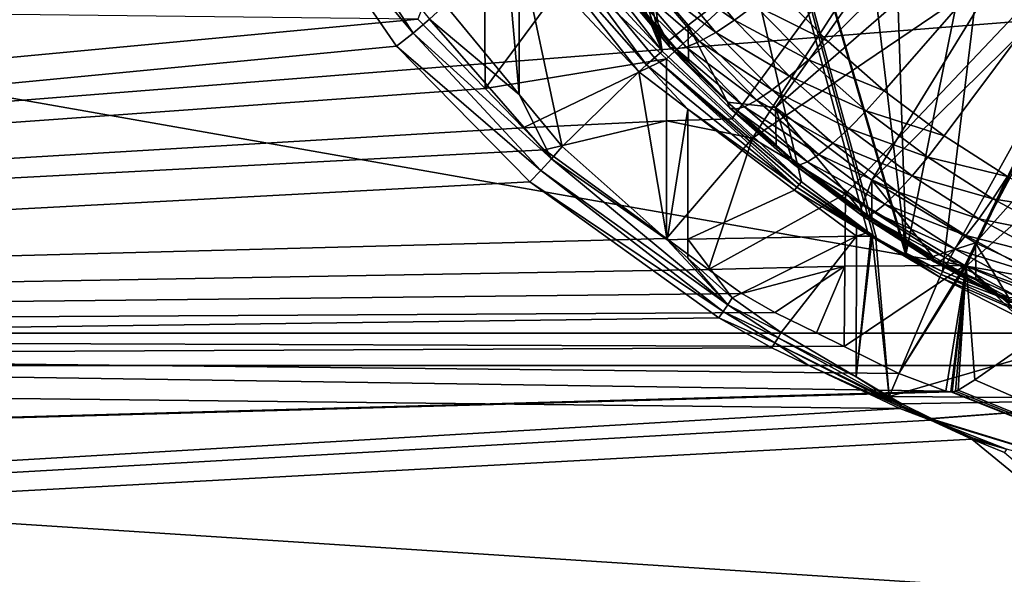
# Model space of a CAD drawing. Extents: x -850 to 850, y -465 to 0.
# Tile 29 of 125: x -53 to -18, y -435 to -416. Entities that reach past the tile are written whole.
import ezdxf

# ---------------------------------------------------------------- set-up
doc = ezdxf.new("R2010")
doc.units = 0
doc.linetypes.add('SOLIDLINE', pattern=[0])
doc.layers.add('BE3C_Lux_3440_1', color=252, linetype='SOLIDLINE')
doc.layers.add('Ueberlaufrosette_Modell_1', color=251, linetype='SOLIDLINE')

msp = doc.modelspace()

# ---------------------------------------------------------------- linework, layer by layer
at = {"layer": 'BE3C_Lux_3440_1', "color": 252}
for points in [[(-37.0441, -371.641, 301.841), (-30.2932, -416.761, 314.193), (-39.1904, -377.129, 303.343)], [(-37.0441, -371.641, 301.841), (-22.9477, -423.181, 315.95), (-23.1453, -423.036, 315.911)], [(-37.0441, -371.641, 301.841), (-21.7976, -423.8, 316.12), (-21.8152, -423.829, 316.128)], [(-22.9477, -423.181, 315.95), (-37.0441, -371.641, 301.841), (-22.8269, -423.274, 315.976)], [(-22.8269, -423.274, 315.976), (-37.0441, -371.641, 301.841), (-21.8152, -423.829, 316.128)], [(-23.1453, -423.036, 315.911), (-25.4439, -421.313, 315.439), (-37.0441, -371.641, 301.841)], [(-37.0441, -371.641, 301.841), (-25.4439, -421.313, 315.439), (-30.2932, -416.761, 314.193)], [(-37.0441, -371.641, 301.841), (-25.1141, -395.643, 308.412), (-21.7976, -423.8, 316.12)], [(-39.1904, -377.129, 303.343), (-30.2932, -416.761, 314.193), (-40.7676, -384.735, 305.426)], [(-40.7676, -384.735, 305.426), (-30.2932, -416.761, 314.193), (-40.9665, -390.861, 307.103)], [(-40.9665, -390.861, 307.103), (-30.2932, -416.761, 314.193), (-34.3347, -411.508, 312.755)], [(-21.7976, -423.8, 316.12), (-25.1141, -395.643, 308.412), (-22.5167, -401.691, 310.067)], [(-155.351, -400.371, 306.259), (-47.6921, -400.359, 306.35), (-155.201, -427.711, 317.378)], [(-155.351, -400.371, -306.259), (-155.201, -427.711, -317.378), (0, -427.711, -317.414)], [(0, -427.711, -317.414), (0, -400.371, -306.33), (-155.351, -400.371, -306.259)], [(-155.201, -427.711, 317.378), (-47.6921, -400.359, 306.35), (-46.8777, -403.674, 307.434)], [(-21.7976, -423.8, 316.12), (-22.5167, -401.691, 310.067), (-18.3848, -406.885, 311.489)], [(-155.201, -427.711, 317.378), (-46.8777, -403.674, 307.434), (-43.9903, -410.131, 309.758)], [(-30.1413, -417.02, 316.856), (-18.3848, -406.225, 313.901), (-33.4418, -413.974, 316.022)], [(-30.1413, -417.02, 316.856), (-27.8681, -419.118, 317.43), (-18.3848, -406.225, 313.901)], [(-18.3848, -406.225, 313.901), (-27.8681, -419.118, 317.43), (-27.1466, -419.784, 317.612)], [(-18.3848, -406.225, 313.901), (-27.1466, -419.784, 317.612), (-13, -410.21, 314.991)], [(-18.3848, -406.885, 311.489), (-20.5228, -424.438, 316.295), (-21.7976, -423.8, 316.12)], [(-13, -410.87, 312.58), (-20.5228, -424.438, 316.295), (-18.3848, -406.885, 311.489)], [(-38.971, -416.129, 312.184), (-43.9903, -410.131, 309.758), (-43.1955, -409.707, 309.686)], [(-38.4013, -415.646, 312.163), (-38.971, -416.129, 312.184), (-43.1955, -409.707, 309.686)], [(-36.4638, -418.061, 315.674), (-36.5106, -409.645, 314.837), (-38.8118, -415.644, 314.629)], [(-36.4638, -418.061, 315.674), (-33.4418, -413.974, 316.022), (-36.5106, -409.645, 314.837)], [(-43.9903, -410.131, 309.758), (-39.5537, -416.578, 312.31), (-155.201, -427.711, 317.378)], [(-38.971, -416.129, 312.184), (-39.5537, -416.578, 312.31), (-43.9903, -410.131, 309.758)], [(-13, -410.21, 314.991), (-27.1466, -419.784, 317.612), (-23.9069, -421.728, 318.144)], [(-13, -410.21, 314.991), (-23.9069, -421.728, 318.144), (-19.7451, -424.224, 318.828)], [(-19.6974, -424.253, 318.836), (-13, -410.21, 314.991), (-19.7451, -424.224, 318.828)], [(-19.6974, -424.253, 318.836), (-6.72929, -412.715, 315.677), (-13, -410.21, 314.991)], [(-13, -410.87, 312.58), (-15.8347, -426.339, 316.815), (-20.5228, -424.438, 316.295)], [(-30.2932, -416.761, 314.193), (-34.8295, -411.816, 312.804), (-34.3347, -411.508, 312.755)], [(-35.3175, -412.137, 312.786), (-34.8295, -411.816, 312.804), (-30.8375, -417.233, 314.268)], [(-30.8375, -417.233, 314.268), (-34.8295, -411.816, 312.804), (-30.5661, -416.994, 314.243)], [(-30.2932, -416.761, 314.193), (-30.5661, -416.994, 314.243), (-34.8295, -411.816, 312.804)], [(-30.8375, -417.233, 314.268), (-31.1061, -417.477, 314.267), (-35.3175, -412.137, 312.786)], [(-35.3175, -412.137, 312.786), (-31.1061, -417.477, 314.267), (-35.2715, -413.025, 312.875)], [(-35.7921, -412.468, 312.702), (-35.2732, -418.27, 313.431), (-37.8574, -415.142, 312.249)], [(-35.2715, -413.025, 312.875), (-35.2732, -418.27, 313.431), (-35.7921, -412.468, 312.702)], [(-35.2715, -413.025, 312.875), (-33.7766, -420.081, 314.115), (-35.2732, -418.27, 313.431)], [(-31.1061, -417.477, 314.267), (-33.7766, -420.081, 314.115), (-35.2715, -413.025, 312.875)], [(-15.8825, -425.833, 319.268), (-6.72929, -412.715, 315.677), (-19.6974, -424.253, 318.836)], [(-30.1413, -417.02, 316.856), (-33.4418, -413.974, 316.022), (-36.4638, -418.061, 315.674)], [(-155.202, -426.579, 319.607), (-38.8118, -415.644, 314.629), (-155.269, -414.291, 314.024)], [(-155.269, -414.291, -314.024), (0, -414.294, -314.077), (-155.202, -426.579, -319.607)], [(0, -414.294, -314.077), (0, -426.581, -319.644), (-155.202, -426.579, -319.607)], [(-38.4013, -415.646, 312.163), (-37.8574, -415.142, 312.249), (-35.2732, -418.27, 313.431)], [(-155.202, -426.579, 319.607), (-36.4638, -418.061, 315.674), (-38.8118, -415.644, 314.629)], [(-34.1442, -420.508, 314.135), (-38.971, -416.129, 312.184), (-38.4013, -415.646, 312.163)], [(-38.4013, -415.646, 312.163), (-35.2732, -418.27, 313.431), (-34.1442, -420.508, 314.135)], [(-34.5215, -420.918, 314.216), (-39.5537, -416.578, 312.31), (-38.971, -416.129, 312.184)], [(-34.1442, -420.508, 314.135), (-34.5215, -420.918, 314.216), (-38.971, -416.129, 312.184)], [(-155.201, -427.711, 317.378), (-39.5537, -416.578, 312.31), (-34.9036, -421.308, 314.356)], [(-34.5215, -420.918, 314.216), (-34.9036, -421.308, 314.356), (-39.5537, -416.578, 312.31)], [(-25.4439, -421.313, 315.439), (-30.5661, -416.994, 314.243), (-30.2932, -416.761, 314.193)], [(-35.1325, -419.431, 316.267), (-30.1413, -417.02, 316.856), (-36.4638, -418.061, 315.674)], [(-35.1325, -419.431, 316.267), (-30.1473, -419.183, 317.203), (-30.1413, -417.02, 316.856)], [(-30.8375, -417.233, 314.268), (-30.5661, -416.994, 314.243), (-25.6035, -421.5, 315.484)], [(-25.6035, -421.5, 315.484), (-30.5661, -416.994, 314.243), (-25.5237, -421.406, 315.463)], [(-25.4439, -421.313, 315.439), (-25.5237, -421.406, 315.463), (-30.5661, -416.994, 314.243)], [(-30.1413, -417.02, 316.856), (-30.1473, -419.183, 317.203), (-27.8681, -419.118, 317.43)], [(-31.1061, -417.477, 314.267), (-30.1187, -423.333, 315.482), (-33.7766, -420.081, 314.115)], [(-30.8375, -417.233, 314.268), (-29.3995, -418.773, 314.655), (-31.1061, -417.477, 314.267)], [(-29.3995, -418.773, 314.655), (-30.1187, -423.333, 315.482), (-31.1061, -417.477, 314.267)], [(-25.6035, -421.5, 315.484), (-29.3995, -418.773, 314.655), (-30.8375, -417.233, 314.268)], [(-35.1325, -419.431, 316.267), (-36.4638, -418.061, 315.674), (-155.202, -426.579, 319.607)], [(-34.1442, -420.508, 314.135), (-35.2732, -418.27, 313.431), (-33.7766, -420.081, 314.115)], [(-29.3995, -418.773, 314.655), (-29.4016, -423.307, 315.574), (-30.1187, -423.333, 315.482)], [(-25.6832, -421.595, 315.502), (-29.4016, -423.307, 315.574), (-29.3995, -418.773, 314.655)], [(-25.6035, -421.5, 315.484), (-25.6832, -421.595, 315.502), (-29.3995, -418.773, 314.655)], [(-34.3894, -420.196, 316.598), (-30.1473, -419.183, 317.203), (-35.1325, -419.431, 316.267)], [(-30.1479, -423.285, 318.052), (-30.1473, -419.183, 317.203), (-34.3894, -420.196, 316.598)], [(-30.1479, -423.285, 318.052), (-27.1466, -419.784, 317.612), (-30.1473, -419.183, 317.203)], [(-27.8681, -419.118, 317.43), (-30.1473, -419.183, 317.203), (-27.1466, -419.784, 317.612)], [(-155.202, -426.579, 319.607), (-34.3894, -420.196, 316.598), (-35.1325, -419.431, 316.267)], [(-28.6735, -424.36, 318.557), (-27.1466, -419.784, 317.612), (-30.1479, -423.285, 318.052)], [(-28.6735, -424.36, 318.557), (-23.9069, -421.728, 318.144), (-27.1466, -419.784, 317.612)], [(-155.202, -426.579, 319.607), (-30.1479, -423.285, 318.052), (-34.3894, -420.196, 316.598)], [(-34.1442, -420.508, 314.135), (-33.7766, -420.081, 314.115), (-30.1187, -423.333, 315.482)], [(-28.0066, -425.591, 316.399), (-34.5215, -420.918, 314.216), (-34.1442, -420.508, 314.135)], [(-34.1442, -420.508, 314.135), (-30.1187, -423.333, 315.482), (-28.0066, -425.591, 316.399)], [(-28.1653, -425.826, 316.484), (-34.9036, -421.308, 314.356), (-34.5215, -420.918, 314.216)], [(-28.0066, -425.591, 316.399), (-28.1653, -425.826, 316.484), (-34.5215, -420.918, 314.216)], [(-155.201, -427.711, 317.378), (-34.9036, -421.308, 314.356), (-28.3246, -426.053, 316.586)], [(-28.1653, -425.826, 316.484), (-28.3246, -426.053, 316.586), (-34.9036, -421.308, 314.356)], [(-25.6832, -421.595, 315.502), (-23.527, -423.2, 315.949), (-29.4016, -423.307, 315.574)], [(-23.5268, -422.898, 315.87), (-25.6832, -421.595, 315.502), (-25.6035, -421.5, 315.484)], [(-23.5268, -422.898, 315.87), (-23.527, -423.2, 315.949), (-25.6832, -421.595, 315.502)], [(-25.6035, -421.5, 315.484), (-25.5237, -421.406, 315.463), (-23.1779, -423.078, 315.922)], [(-23.1779, -423.078, 315.922), (-23.5268, -422.898, 315.87), (-25.6035, -421.5, 315.484)], [(-23.1453, -423.036, 315.911), (-25.5237, -421.406, 315.463), (-25.4439, -421.313, 315.439)], [(-23.1779, -423.078, 315.922), (-25.5237, -421.406, 315.463), (-23.1616, -423.057, 315.916)], [(-23.1453, -423.036, 315.911), (-23.1616, -423.057, 315.916), (-25.5237, -421.406, 315.463)], [(-23.9264, -424.25, 318.848), (-23.9069, -421.728, 318.144), (-28.6735, -424.36, 318.557)], [(-23.9264, -424.25, 318.848), (-19.7451, -424.224, 318.828), (-23.9069, -421.728, 318.144)], [(-23.5268, -422.898, 315.87), (-23.1942, -423.099, 315.927), (-23.527, -423.2, 315.949)], [(-23.1779, -423.078, 315.922), (-23.1942, -423.099, 315.927), (-23.5268, -422.898, 315.87)], [(-28.6735, -424.36, 318.557), (-30.1479, -423.285, 318.052), (-155.202, -426.579, 319.607)], [(-29.4016, -423.307, 315.574), (-29.4021, -423.97, 315.749), (-30.1187, -423.333, 315.482)], [(-29.4016, -423.307, 315.574), (-27.849, -425.351, 316.329), (-29.4021, -423.97, 315.749)], [(-23.527, -423.2, 315.949), (-27.849, -425.351, 316.329), (-29.4016, -423.307, 315.574)], [(-23.527, -423.2, 315.949), (-26.1425, -426.559, 316.885), (-27.849, -425.351, 316.329)], [(-23.5298, -428.107, 317.643), (-26.1425, -426.559, 316.885), (-23.527, -423.2, 315.949)], [(-23.527, -423.2, 315.949), (-23.0268, -423.198, 315.955), (-23.5298, -428.107, 317.643)], [(-23.5298, -428.107, 317.643), (-23.0268, -423.198, 315.955), (-22.9827, -423.224, 315.962)], [(-23.5298, -428.107, 317.643), (-22.9827, -423.224, 315.962), (-22.3839, -428.785, 317.975)], [(-23.527, -423.2, 315.949), (-23.1942, -423.099, 315.927), (-23.0268, -423.198, 315.955)], [(-23.0268, -423.198, 315.955), (-23.1942, -423.099, 315.927), (-23.1779, -423.078, 315.922)], [(-23.1779, -423.078, 315.922), (-23.1616, -423.057, 315.916), (-22.971, -423.21, 315.958)], [(-22.971, -423.21, 315.958), (-23.0268, -423.198, 315.955), (-23.1779, -423.078, 315.922)], [(-22.9477, -423.181, 315.95), (-23.1616, -423.057, 315.916), (-23.1453, -423.036, 315.911)], [(-22.971, -423.21, 315.958), (-23.1616, -423.057, 315.916), (-22.9594, -423.195, 315.954)], [(-22.9477, -423.181, 315.95), (-22.9594, -423.195, 315.954), (-23.1616, -423.057, 315.916)], [(-22.971, -423.21, 315.958), (-22.9827, -423.224, 315.962), (-23.0268, -423.198, 315.955)], [(-22.8447, -423.295, 315.981), (-22.9827, -423.224, 315.962), (-22.971, -423.21, 315.958)], [(-22.3839, -428.785, 317.975), (-22.9827, -423.224, 315.962), (-22.8536, -423.305, 315.984)], [(-22.8447, -423.295, 315.981), (-22.8536, -423.305, 315.984), (-22.9827, -423.224, 315.962)], [(-22.971, -423.21, 315.958), (-22.9594, -423.195, 315.954), (-22.8358, -423.285, 315.979)], [(-22.8358, -423.285, 315.979), (-22.8447, -423.295, 315.981), (-22.971, -423.21, 315.958)], [(-22.8269, -423.274, 315.976), (-22.9594, -423.195, 315.954), (-22.9477, -423.181, 315.95)], [(-22.8358, -423.285, 315.979), (-22.9594, -423.195, 315.954), (-22.8269, -423.274, 315.976)], [(-20.6191, -424.626, 316.351), (-22.8536, -423.305, 315.984), (-22.8447, -423.295, 315.981)], [(-22.3839, -428.785, 317.975), (-22.8536, -423.305, 315.984), (-20.6191, -424.626, 316.351)], [(-20.6191, -424.626, 316.351), (-22.8447, -423.295, 315.981), (-22.8358, -423.285, 315.979)], [(-21.8328, -423.859, 316.136), (-22.8358, -423.285, 315.979), (-22.8269, -423.274, 315.976)], [(-20.6191, -424.626, 316.351), (-22.8358, -423.285, 315.979), (-21.8328, -423.859, 316.136)], [(-22.8269, -423.274, 315.976), (-21.8152, -423.829, 316.128), (-21.8328, -423.859, 316.136)], [(-28.0066, -425.591, 316.399), (-30.1187, -423.333, 315.482), (-29.4021, -423.97, 315.749)], [(-28.0066, -425.591, 316.399), (-29.4021, -423.97, 315.749), (-27.849, -425.351, 316.329)], [(-21.8328, -423.859, 316.136), (-21.8152, -423.829, 316.128), (-20.571, -424.533, 316.322)], [(-21.8328, -423.859, 316.136), (-20.571, -424.533, 316.322), (-20.6191, -424.626, 316.351)], [(-21.8152, -423.829, 316.128), (-21.7976, -423.8, 316.12), (-20.5228, -424.438, 316.295)], [(-21.8152, -423.829, 316.128), (-20.5228, -424.438, 316.295), (-20.571, -424.533, 316.322)], [(-28.6735, -424.36, 318.557), (-27.5169, -425.202, 318.954), (-23.9264, -424.25, 318.848)], [(-23.9264, -424.25, 318.848), (-27.5169, -425.202, 318.954), (-26.3719, -425.861, 319.281)], [(-23.9264, -424.25, 318.848), (-26.3719, -425.861, 319.281), (-24.9213, -426.574, 319.645)], [(-24.9213, -426.574, 319.645), (-23.9563, -427.048, 319.887), (-23.9264, -424.25, 318.848)], [(-22.044, -427.988, 320.366), (-19.7451, -424.224, 318.828), (-23.9563, -427.048, 319.887)], [(-23.9563, -427.048, 319.887), (-19.7451, -424.224, 318.828), (-23.9264, -424.25, 318.848)], [(-22.044, -427.988, 320.366), (-19.6974, -424.253, 318.836), (-19.7451, -424.224, 318.828)], [(-20.4056, -428.604, 320.689), (-19.6974, -424.253, 318.836), (-22.044, -427.988, 320.366)], [(-20.4056, -428.604, 320.689), (-20.2412, -428.625, 320.701), (-19.6974, -424.253, 318.836)], [(-19.6974, -424.253, 318.836), (-20.2412, -428.625, 320.701), (-20.1897, -428.624, 320.7)], [(-20.1897, -428.624, 320.7), (-20.0743, -428.604, 320.69), (-19.6974, -424.253, 318.836)], [(-19.6974, -424.253, 318.836), (-20.0743, -428.604, 320.69), (-19.9783, -428.569, 320.671)], [(-19.6974, -424.253, 318.836), (-19.9783, -428.569, 320.671), (-19.4047, -428.208, 320.481)], [(-19.4047, -428.208, 320.481), (-17.2128, -426.683, 319.695), (-19.6974, -424.253, 318.836)], [(-19.6974, -424.253, 318.836), (-17.2128, -426.683, 319.695), (-17.0527, -426.581, 319.644)], [(-19.6974, -424.253, 318.836), (-17.0527, -426.581, 319.644), (-15.8825, -425.833, 319.268)], [(-155.202, -426.579, 319.607), (-27.5169, -425.202, 318.954), (-28.6735, -424.36, 318.557)], [(-16.0678, -426.959, 317.035), (-22.3839, -428.785, 317.975), (-20.6191, -424.626, 316.351)], [(-20.6191, -424.626, 316.351), (-20.571, -424.533, 316.322), (-15.9515, -426.653, 316.913)], [(-20.6191, -424.626, 316.351), (-15.9515, -426.653, 316.913), (-16.0678, -426.959, 317.035)], [(-20.571, -424.533, 316.322), (-20.5228, -424.438, 316.295), (-15.8347, -426.339, 316.815)], [(-20.571, -424.533, 316.322), (-15.8347, -426.339, 316.815), (-15.9515, -426.653, 316.913)], [(-155.202, -426.579, 319.607), (-26.3719, -425.861, 319.281), (-27.5169, -425.202, 318.954)], [(-26.1425, -426.559, 316.885), (-28.0066, -425.591, 316.399), (-27.849, -425.351, 316.329)], [(-26.2538, -426.742, 316.949), (-28.1653, -425.826, 316.484), (-28.0066, -425.591, 316.399)], [(-26.1425, -426.559, 316.885), (-26.2538, -426.742, 316.949), (-28.0066, -425.591, 316.399)], [(-155.202, -426.579, 319.607), (-24.9213, -426.574, 319.645), (-26.3719, -425.861, 319.281)], [(-28.3246, -426.053, 316.586), (-26.4773, -427.097, 317.104), (-155.201, -427.711, 317.378)], [(-26.3654, -426.922, 317.022), (-28.3246, -426.053, 316.586), (-28.1653, -425.826, 316.484)], [(-26.3654, -426.922, 317.022), (-26.4773, -427.097, 317.104), (-28.3246, -426.053, 316.586)], [(-26.2538, -426.742, 316.949), (-26.3654, -426.922, 317.022), (-28.1653, -425.826, 316.484)], [(-315.377, -436.798, 325.266), (-20.4056, -428.604, 320.689), (-155.202, -426.579, 319.607)], [(-155.202, -426.579, -319.607), (0, -436.647, -325.345), (-315.377, -436.798, -325.266)], [(-23.9563, -427.048, 319.887), (-24.9213, -426.574, 319.645), (-155.202, -426.579, 319.607)], [(-155.202, -426.579, 319.607), (-20.4056, -428.604, 320.689), (-22.044, -427.988, 320.366)], [(-155.202, -426.579, 319.607), (-22.044, -427.988, 320.366), (-23.9563, -427.048, 319.887)], [(-155.202, -426.579, -319.607), (0, -426.581, -319.644), (0, -436.647, -325.345)], [(-21.9641, -429.101, 318.129), (-26.3654, -426.922, 317.022), (-26.2538, -426.742, 316.949)], [(-23.5298, -428.107, 317.643), (-26.2538, -426.742, 316.949), (-26.1425, -426.559, 316.885)], [(-23.5298, -428.107, 317.643), (-21.9641, -429.101, 318.129), (-26.2538, -426.742, 316.949)], [(-17.2128, -426.683, 319.695), (-19.4047, -428.208, 320.481), (0, -436.647, 325.345)], [(-25.189, -427.704, 317.414), (-26.4773, -427.097, 317.104), (-26.3654, -426.922, 317.022)], [(-26.3654, -426.922, 317.022), (-21.9893, -429.152, 318.154), (-25.189, -427.704, 317.414)], [(-21.9641, -429.101, 318.129), (-21.9893, -429.152, 318.154), (-26.3654, -426.922, 317.022)], [(-16.0678, -426.959, 317.035), (-11.7802, -428.87, 317.703), (-22.3839, -428.785, 317.975)], [(-155.201, -427.711, 317.378), (-26.4773, -427.097, 317.104), (-25.189, -427.704, 317.414)], [(-155.201, -427.711, -317.378), (-315.281, -446.377, -329.141), (0, -446.269, -329.18)], [(-315.281, -446.377, 329.141), (-155.201, -427.711, 317.378), (-22.0146, -429.202, 318.18)], [(-155.201, -427.711, 317.378), (-25.189, -427.704, 317.414), (-22.0146, -429.202, 318.18)], [(-155.201, -427.711, -317.378), (0, -446.269, -329.18), (0, -427.711, -317.414)], [(-25.189, -427.704, 317.414), (-21.9893, -429.152, 318.154), (-22.0146, -429.202, 318.18)], [(-22.3839, -428.785, 317.975), (-21.9641, -429.101, 318.129), (-23.5298, -428.107, 317.643)], [(-19.4047, -428.208, 320.481), (-19.9783, -428.569, 320.671), (0, -436.647, 325.345)], [(-20.2412, -428.625, 320.701), (-20.4056, -428.604, 320.689), (-315.377, -436.798, 325.266)], [(0, -436.647, 325.345), (-20.2412, -428.625, 320.701), (-315.377, -436.798, 325.266)], [(-21.9388, -429.049, 318.104), (-22.3839, -428.785, 317.975), (-11.7802, -428.87, 317.703)], [(-21.9388, -429.049, 318.104), (-21.9641, -429.101, 318.129), (-22.3839, -428.785, 317.975)], [(-20.1897, -428.624, 320.7), (-20.2412, -428.625, 320.701), (0, -436.647, 325.345)], [(0, -436.647, 325.345), (-20.0743, -428.604, 320.69), (-20.1897, -428.624, 320.7)], [(0, -436.647, 325.345), (-19.9783, -428.569, 320.671), (-20.0743, -428.604, 320.69)], [(-20.9293, -429.595, 318.386), (-21.9893, -429.152, 318.154), (-21.9641, -429.101, 318.129)], [(-21.9388, -429.049, 318.104), (-20.9194, -429.572, 318.374), (-21.9641, -429.101, 318.129)], [(-21.9641, -429.101, 318.129), (-20.9194, -429.572, 318.374), (-20.9293, -429.595, 318.386)], [(-11.7802, -428.87, 317.703), (-20.9095, -429.55, 318.363), (-21.9388, -429.049, 318.104)], [(-20.9095, -429.55, 318.363), (-20.9194, -429.572, 318.374), (-21.9388, -429.049, 318.104)], [(-11.7822, -432.381, 319.862), (-20.9194, -429.572, 318.374), (-11.7802, -428.87, 317.703)], [(-11.7802, -428.87, 317.703), (-20.9194, -429.572, 318.374), (-20.9095, -429.55, 318.363)], [(-315.281, -446.377, 329.141), (-22.0146, -429.202, 318.18), (-20.939, -429.618, 318.397)], [(-20.9293, -429.595, 318.386), (-22.0146, -429.202, 318.18), (-21.9893, -429.152, 318.154)], [(-20.939, -429.618, 318.397), (-22.0146, -429.202, 318.18), (-20.9293, -429.595, 318.386)], [(-20.939, -429.618, 318.397), (-19.5009, -430.277, 318.747), (-315.281, -446.377, 329.141)], [(-20.939, -429.618, 318.397), (-20.9293, -429.595, 318.386), (-19.4779, -430.232, 318.723)], [(-19.4779, -430.232, 318.723), (-19.5009, -430.277, 318.747), (-20.939, -429.618, 318.397)], [(-11.7822, -432.381, 319.862), (-20.9293, -429.595, 318.386), (-20.9194, -429.572, 318.374)], [(-19.4779, -430.232, 318.723), (-20.9293, -429.595, 318.386), (-18.2991, -430.62, 318.928)], [(-18.2991, -430.62, 318.928), (-20.9293, -429.595, 318.386), (-11.7822, -432.381, 319.862)], [(-315.281, -446.377, 329.141), (-19.5009, -430.277, 318.747), (0, -446.269, 329.18)], [(-19.5009, -430.277, 318.747), (-19.4779, -430.232, 318.723), (-18.2991, -430.62, 318.928)], [(0, -446.269, 329.18), (-19.5009, -430.277, 318.747), (-18.3614, -430.735, 318.993)], [(-18.2991, -430.62, 318.928), (-18.3614, -430.735, 318.993), (-19.5009, -430.277, 318.747)]]:
    msp.add_3dface(points, dxfattribs=at)
at = {"layer": 'Ueberlaufrosette_Modell_1', "color": 251}
for points in [[(-24.5134, -416.416, 301.657), (-26.3326, -414.559, 301.149), (0, -392.321, 295.061)], [(0, -392.321, 295.061), (-22.5539, -418.135, 302.128), (-24.5134, -416.416, 301.657)], [(0, -392.321, 295.061), (-20.4652, -419.707, 302.558), (-22.5539, -418.135, 302.128)], [(-18.2592, -421.121, 302.945), (-20.4652, -419.707, 302.558), (0, -392.321, 295.061)], [(-18.3848, -407.413, 309.56), (-32.1085, -412.689, 311.004), (-29.391, -415.85, 311.87)], [(-18.3848, -407.413, 309.56), (-29.391, -415.85, 311.87), (-26.3405, -418.715, 312.654)], [(-18.3848, -407.413, 309.56), (-26.3405, -418.715, 312.654), (-15.8278, -409.576, 310.152)], [(-15.8278, -409.576, 310.152), (-26.3405, -418.715, 312.654), (-22.9915, -421.251, 313.348)], [(-15.8278, -409.576, 310.152), (-22.9915, -421.251, 313.348), (-13, -411.398, 310.651)], [(-13, -411.398, 310.651), (-22.9915, -421.251, 313.348), (-19.382, -423.429, 313.945)], [(-13, -411.398, 310.651), (-19.382, -423.429, 313.945), (-9.94977, -412.849, 311.048)], [(-30.0944, -416.416, 306.841), (-29.391, -415.85, 311.87), (-32.1085, -412.689, 311.004)], [(-30.0944, -416.416, 306.841), (-32.1085, -412.689, 311.004), (-32.001, -414.148, 306.22)], [(-9.94977, -412.849, 311.048), (-19.382, -423.429, 313.945), (-15.553, -425.225, 314.436)], [(-29.5317, -413.581, 301.276), (-27.7722, -415.674, 301.848), (-30.2232, -413.96, 301.858)], [(-29.5317, -413.581, 301.276), (-27.0665, -415.154, 301.411), (-27.7722, -415.674, 301.848)], [(-30.2232, -413.96, 301.858), (-28.4225, -416.102, 302.444), (-30.8294, -414.234, 302.578)], [(-30.2232, -413.96, 301.858), (-27.7722, -415.674, 301.848), (-28.4225, -416.102, 302.444)], [(-31.9242, -414.35, 305.264), (-30.0221, -416.612, 305.883), (-32.001, -414.148, 306.22)], [(-32.001, -414.148, 306.22), (-30.0221, -416.612, 305.883), (-30.0944, -416.416, 306.841)], [(-31.6965, -414.433, 304.314), (-29.808, -416.679, 304.929), (-31.9242, -414.35, 305.264)], [(-31.9242, -414.35, 305.264), (-29.808, -416.679, 304.929), (-30.0221, -416.612, 305.883)], [(-31.3269, -414.394, 303.407), (-29.4604, -416.614, 304.015), (-31.6965, -414.433, 304.314)], [(-30.8294, -414.234, 302.578), (-28.9926, -416.419, 303.176), (-31.3269, -414.394, 303.407)], [(-31.3269, -414.394, 303.407), (-28.9926, -416.419, 303.176), (-29.4604, -416.614, 304.015)], [(-30.8294, -414.234, 302.578), (-28.4225, -416.102, 302.444), (-28.9926, -416.419, 303.176)], [(-31.6965, -414.433, 304.314), (-29.4604, -416.614, 304.015), (-29.808, -416.679, 304.929)], [(-26.3326, -414.559, 301.149), (-24.5134, -416.416, 301.657), (-27.0665, -415.154, 301.411)], [(-27.0665, -415.154, 301.411), (-25.1966, -417.063, 301.933), (-27.7722, -415.674, 301.848)], [(-27.0665, -415.154, 301.411), (-24.5134, -416.416, 301.657), (-25.1966, -417.063, 301.933)], [(-27.7722, -415.674, 301.848), (-25.8536, -417.633, 302.385), (-28.4225, -416.102, 302.444)], [(-27.7722, -415.674, 301.848), (-25.1966, -417.063, 301.933), (-25.8536, -417.633, 302.385)], [(-29.3721, -417.153, 307.043), (-29.391, -415.85, 311.87), (-30.0944, -416.416, 306.841)], [(-28.0154, -418.538, 307.422), (-26.3405, -418.715, 312.654), (-29.391, -415.85, 311.87)], [(-28.0154, -418.538, 307.422), (-29.391, -415.85, 311.87), (-29.3721, -417.153, 307.043)], [(-28.4225, -416.102, 302.444), (-26.459, -418.106, 302.993), (-28.9926, -416.419, 303.176)], [(-28.4225, -416.102, 302.444), (-25.8536, -417.633, 302.385), (-26.459, -418.106, 302.993)], [(-30.0221, -416.612, 305.883), (-29.3721, -417.153, 307.043), (-30.0944, -416.416, 306.841)], [(-28.9926, -416.419, 303.176), (-26.9897, -418.464, 303.736), (-29.4604, -416.614, 304.015)], [(-28.9926, -416.419, 303.176), (-26.459, -418.106, 302.993), (-26.9897, -418.464, 303.736)], [(-22.5539, -418.135, 302.128), (-25.1966, -417.063, 301.933), (-24.5134, -416.416, 301.657)], [(-29.808, -416.679, 304.929), (-27.7488, -418.782, 305.505), (-30.0221, -416.612, 305.883)], [(-30.0221, -416.612, 305.883), (-27.7488, -418.782, 305.505), (-27.9481, -418.73, 306.463)], [(-27.9481, -418.73, 306.463), (-28.0154, -418.538, 307.422), (-30.0221, -416.612, 305.883)], [(-30.0221, -416.612, 305.883), (-28.0154, -418.538, 307.422), (-29.3721, -417.153, 307.043)], [(-29.4604, -416.614, 304.015), (-27.4252, -418.692, 304.584), (-29.808, -416.679, 304.929)], [(-29.808, -416.679, 304.929), (-27.4252, -418.692, 304.584), (-27.7488, -418.782, 305.505)], [(-29.4604, -416.614, 304.015), (-26.9897, -418.464, 303.736), (-27.4252, -418.692, 304.584)], [(-23.1825, -418.83, 302.417), (-25.8536, -417.633, 302.385), (-25.1966, -417.063, 301.933)], [(-23.1825, -418.83, 302.417), (-25.1966, -417.063, 301.933), (-22.5539, -418.135, 302.128)], [(-23.7869, -419.446, 302.881), (-26.459, -418.106, 302.993), (-25.8536, -417.633, 302.385)], [(-23.7869, -419.446, 302.881), (-25.8536, -417.633, 302.385), (-23.1825, -418.83, 302.417)], [(-24.3439, -419.962, 303.501), (-26.9897, -418.464, 303.736), (-26.459, -418.106, 302.993)], [(-24.3439, -419.962, 303.501), (-26.459, -418.106, 302.993), (-23.7869, -419.446, 302.881)], [(-22.5539, -418.135, 302.128), (-20.4652, -419.707, 302.558), (-23.1825, -418.83, 302.417)], [(-24.8322, -420.356, 304.254), (-27.4252, -418.692, 304.584), (-26.9897, -418.464, 303.736)], [(-24.8322, -420.356, 304.254), (-26.9897, -418.464, 303.736), (-24.3439, -419.962, 303.501)], [(-26.3262, -420.02, 307.828), (-26.3405, -418.715, 312.654), (-28.0154, -418.538, 307.422)], [(-26.3262, -420.02, 307.828), (-28.0154, -418.538, 307.422), (-27.9481, -418.73, 306.463)], [(-25.714, -420.69, 306.999), (-26.3262, -420.02, 307.828), (-27.9481, -418.73, 306.463)], [(-25.714, -420.69, 306.999), (-27.9481, -418.73, 306.463), (-25.5306, -420.728, 306.037)], [(-25.5306, -420.728, 306.037), (-27.9481, -418.73, 306.463), (-27.7488, -418.782, 305.505)], [(-25.2329, -420.615, 305.11), (-27.7488, -418.782, 305.505), (-27.4252, -418.692, 304.584)], [(-25.5306, -420.728, 306.037), (-27.7488, -418.782, 305.505), (-25.2329, -420.615, 305.11)], [(-25.2329, -420.615, 305.11), (-27.4252, -418.692, 304.584), (-24.8322, -420.356, 304.254)], [(-26.3262, -420.02, 307.828), (-25.7759, -420.503, 307.96), (-26.3405, -418.715, 312.654)], [(-26.3405, -418.715, 312.654), (-25.7759, -420.503, 307.96), (-23.3888, -422.299, 308.451)], [(-26.3405, -418.715, 312.654), (-23.3888, -422.299, 308.451), (-22.9915, -421.251, 313.348)], [(-23.1825, -418.83, 302.417), (-21.0355, -420.445, 302.859), (-23.7869, -419.446, 302.881)], [(-23.1825, -418.83, 302.417), (-20.4652, -419.707, 302.558), (-21.0355, -420.445, 302.859)], [(-23.7869, -419.446, 302.881), (-21.584, -421.103, 303.335), (-24.3439, -419.962, 303.501)], [(-23.7869, -419.446, 302.881), (-21.0355, -420.445, 302.859), (-21.584, -421.103, 303.335)], [(-18.2592, -421.121, 302.945), (-21.0355, -420.445, 302.859), (-20.4652, -419.707, 302.558)], [(-25.7759, -420.503, 307.96), (-26.3262, -420.02, 307.828), (-25.714, -420.69, 306.999)], [(-24.3439, -419.962, 303.501), (-22.0894, -421.658, 303.965), (-24.8322, -420.356, 304.254)], [(-24.3439, -419.962, 303.501), (-21.584, -421.103, 303.335), (-22.0894, -421.658, 303.965)], [(-25.714, -420.69, 306.999), (-23.3326, -422.481, 307.49), (-25.7759, -420.503, 307.96)], [(-25.7759, -420.503, 307.96), (-23.3326, -422.481, 307.49), (-23.3888, -422.299, 308.451)], [(-24.8322, -420.356, 304.254), (-22.5325, -422.086, 304.728), (-25.2329, -420.615, 305.11)], [(-24.8322, -420.356, 304.254), (-22.0894, -421.658, 303.965), (-22.5325, -422.086, 304.728)], [(-18.7681, -421.898, 303.257), (-21.584, -421.103, 303.335), (-21.0355, -420.445, 302.859)], [(-18.7681, -421.898, 303.257), (-21.0355, -420.445, 302.859), (-18.2592, -421.121, 302.945)], [(-25.5306, -420.728, 306.037), (-23.1662, -422.506, 306.524), (-25.714, -420.69, 306.999)], [(-25.714, -420.69, 306.999), (-23.1662, -422.506, 306.524), (-23.3326, -422.481, 307.49)], [(-25.2329, -420.615, 305.11), (-22.896, -422.373, 305.592), (-25.5306, -420.728, 306.037)], [(-25.5306, -420.728, 306.037), (-22.896, -422.373, 305.592), (-23.1662, -422.506, 306.524)], [(-25.2329, -420.615, 305.11), (-22.5325, -422.086, 304.728), (-22.896, -422.373, 305.592)], [(-22.9915, -421.251, 313.348), (-23.3888, -422.299, 308.451), (-22.9829, -422.559, 308.523)], [(-22.9915, -421.251, 313.348), (-20.8677, -423.915, 308.894), (-19.382, -423.429, 313.945)], [(-22.9915, -421.251, 313.348), (-22.9829, -422.559, 308.523), (-20.8677, -423.915, 308.894)], [(-19.2574, -422.595, 303.743), (-22.0894, -421.658, 303.965), (-21.584, -421.103, 303.335)], [(-19.2574, -422.595, 303.743), (-21.584, -421.103, 303.335), (-18.7681, -421.898, 303.257)], [(-15.9487, -422.371, 303.287), (-18.7681, -421.898, 303.257), (-18.2592, -421.121, 302.945)], [(-19.7084, -423.184, 304.383), (-22.5325, -422.086, 304.728), (-22.0894, -421.658, 303.965)], [(-19.7084, -423.184, 304.383), (-22.0894, -421.658, 303.965), (-19.2574, -422.595, 303.743)], [(-16.3931, -423.183, 303.609), (-19.2574, -422.595, 303.743), (-18.7681, -421.898, 303.257)], [(-16.3931, -423.183, 303.609), (-18.7681, -421.898, 303.257), (-15.9487, -422.371, 303.287)], [(-20.1037, -423.644, 305.154), (-22.896, -422.373, 305.592), (-22.5325, -422.086, 304.728)], [(-20.1037, -423.644, 305.154), (-22.5325, -422.086, 304.728), (-19.7084, -423.184, 304.383)], [(-22.9829, -422.559, 308.523), (-23.3888, -422.299, 308.451), (-23.3326, -422.481, 307.49)], [(-20.8175, -424.094, 307.931), (-22.9829, -422.559, 308.523), (-23.3326, -422.481, 307.49)], [(-20.8175, -424.094, 307.931), (-23.3326, -422.481, 307.49), (-20.6691, -424.107, 306.963)], [(-20.6691, -424.107, 306.963), (-23.3326, -422.481, 307.49), (-23.1662, -422.506, 306.524)], [(-20.4281, -423.955, 306.025), (-23.1662, -422.506, 306.524), (-22.896, -422.373, 305.592)], [(-20.6691, -424.107, 306.963), (-23.1662, -422.506, 306.524), (-20.4281, -423.955, 306.025)], [(-20.8677, -423.915, 308.894), (-22.9829, -422.559, 308.523), (-20.8175, -424.094, 307.931)], [(-20.4281, -423.955, 306.025), (-22.896, -422.373, 305.592), (-20.1037, -423.644, 305.154)], [(-16.8206, -423.913, 304.104), (-19.7084, -423.184, 304.383), (-19.2574, -422.595, 303.743)], [(-16.8206, -423.913, 304.104), (-19.2574, -422.595, 303.743), (-16.3931, -423.183, 303.609)], [(-17.2145, -424.533, 304.753), (-20.1037, -423.644, 305.154), (-19.7084, -423.184, 304.383)], [(-17.2145, -424.533, 304.753), (-19.7084, -423.184, 304.383), (-16.8206, -423.913, 304.104)], [(-19.382, -423.429, 313.945), (-20.8677, -423.915, 308.894), (-19.3683, -424.726, 309.116)], [(-17.5597, -425.019, 305.53), (-20.4281, -423.955, 306.025), (-20.1037, -423.644, 305.154)], [(-17.5597, -425.019, 305.53), (-20.1037, -423.644, 305.154), (-17.2145, -424.533, 304.753)], [(-19.382, -423.429, 313.945), (-18.227, -425.343, 309.285), (-15.553, -425.225, 314.436)], [(-19.382, -423.429, 313.945), (-19.3683, -424.726, 309.116), (-18.227, -425.343, 309.285)], [(-19.3683, -424.726, 309.116), (-20.8677, -423.915, 308.894), (-20.8175, -424.094, 307.931)], [(-17.8431, -425.353, 306.407), (-20.6691, -424.107, 306.963), (-20.4281, -423.955, 306.025)], [(-17.8431, -425.353, 306.407), (-20.4281, -423.955, 306.025), (-17.5597, -425.019, 305.53)], [(-18.1833, -425.518, 308.321), (-19.3683, -424.726, 309.116), (-20.8175, -424.094, 307.931)], [(-18.1833, -425.518, 308.321), (-20.8175, -424.094, 307.931), (-18.0536, -425.522, 307.35)], [(-18.0536, -425.522, 307.35), (-20.8175, -424.094, 307.931), (-20.6691, -424.107, 306.963)], [(-18.0536, -425.522, 307.35), (-20.6691, -424.107, 306.963), (-17.8431, -425.353, 306.407)], [(-18.227, -425.343, 309.285), (-19.3683, -424.726, 309.116), (-18.1833, -425.518, 308.321)]]:
    msp.add_3dface(points, dxfattribs=at)

doc.saveas('drawing.dxf')
